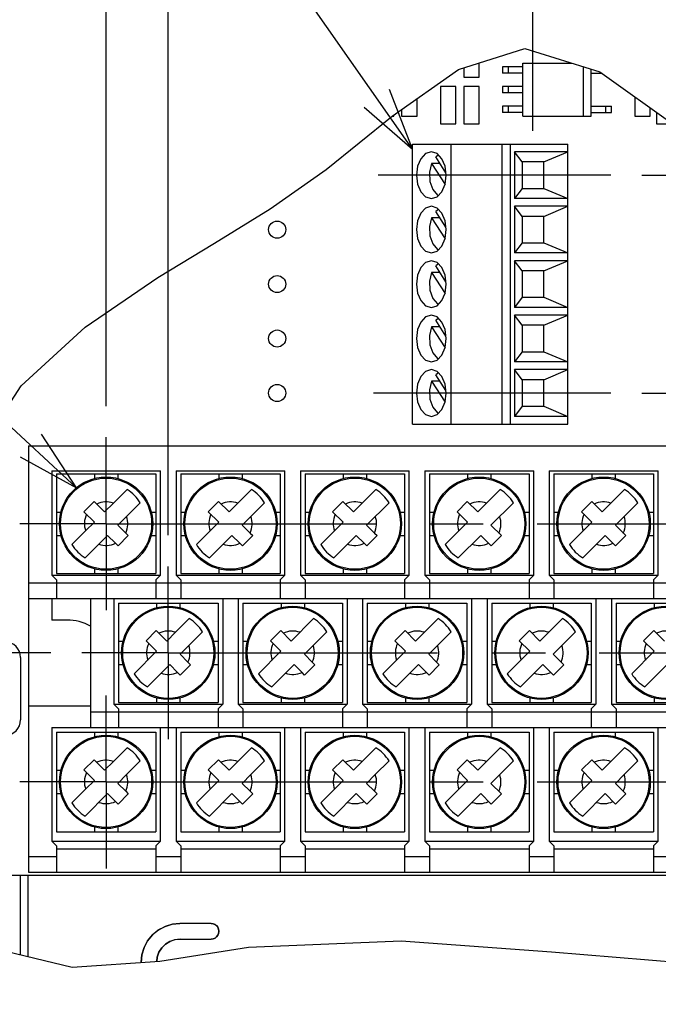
# Model space of a CAD drawing. Extents: x 29 to 422, y -226 to 287.
# Tile 26 of 63: x 107 to 128, y -58 to -26. Entities that reach past the tile are written whole.
import ezdxf

# ---------------------------------------------------------------- set-up
doc = ezdxf.new("R2010")
doc.units = 0
doc.header["$LTSCALE"] = 23.1
doc.linetypes.add('CENTER', pattern=[0.6, 0.375, -0.075, 0.075, -0.075])
doc.layers.get('0').update_dxf_attribs({"linetype": 'CONTINUOUS'})
for name, color, linetype in [('ALL_AXIS', 7, 'CONTINUOUS'), ('ALL_DIM', 7, 'CONTINUOUS'), ('ALL_NOTE', 7, 'CONTINUOUS')]:
    doc.layers.add(name, color=color, linetype=linetype)
doc.dimstyles.get("Standard").update_dxf_attribs({"dimtxt": 2.5, "dimasz": 2.5, "dimexe": 1.25, "dimexo": 0.625, "dimtad": 1, "dimcen": 2.5, "dimazin": 3, "dimtfac": 1, "dimtmove": 0, "dimatfit": 3})

# ---------------------------------------------------------------- blocks, each defined once
blk = doc.blocks.new('_DOT')
at = {"color": 0, "linetype": 'BYBLOCK'}
blk.add_line((-0.25, 0), (-1, 0), dxfattribs=at)
at = {"color": 0, "linetype": 'BYBLOCK', "const_width": 0.25}
blk.add_lwpolyline([(-0.125, 0, 1), (0.125, 0, 1)], format="xyb", close=True, dxfattribs=at)
blk = doc.blocks.new('_OPEN')
at = {"color": 0, "linetype": 'BYBLOCK'}
for p, q in [((0, 0), (-1, 0.25)), ((-1, -0.25), (0, 0)), ((-1, 0), (0, 0))]:
    blk.add_line(p, q, dxfattribs=at)
blk = doc.blocks.new('*D38')
at = {"layer": 'ALL_DIM', "color": 2, "linetype": 'CONTINUOUS'}
for p, q in [((95.357, -42.638), (95.357, -30.882)), ((95.357, -30.882), (95.357, -44.713)), ((106.111, -42.638), (94.357, -42.638)), ((95.357, -47.038), (95.357, -44.713)), ((108.111, -46.788), (94.357, -46.788)), ((95.357, -46.788), (95.357, -47.038))]:
    blk.add_line(p, q, dxfattribs=at)
at = {"layer": 'ALL_DIM', "color": 2, "linetype": 'CONTINUOUS', "xscale": 2, "yscale": 2, "zscale": 2}
for name, p, rotation in [('_OPEN', (95.357, -42.638), 270), ('_DOT', (95.357, -46.788), 90)]:
    blk.add_blockref(name, p, dxfattribs=dict(at, rotation=rotation))
blk = doc.blocks.new('*D39')
at = {"layer": 'ALL_DIM', "color": 2, "linetype": 'CONTINUOUS'}
for p, q in [((108.111, -46.788), (94.357, -46.788)), ((95.357, -46.788), (95.357, -46.538)), ((95.357, -46.538), (95.357, -48.863)), ((95.357, -63.598), (95.357, -48.863)), ((106.111, -50.938), (94.357, -50.938)), ((95.357, -50.938), (95.357, -63.598))]:
    blk.add_line(p, q, dxfattribs=at)
at = {"layer": 'ALL_DIM', "color": 2, "linetype": 'CONTINUOUS', "xscale": 2, "yscale": 2, "zscale": 2}
for name, p, rotation in [('_DOT', (95.357, -46.788), 270), ('_OPEN', (95.357, -50.938), 90)]:
    blk.add_blockref(name, p, dxfattribs=dict(at, rotation=rotation))
blk = doc.blocks.new('*D42')
at = {"layer": 'ALL_DIM', "color": 2, "linetype": 'CONTINUOUS'}
for p, q in [((109.888, -38.861), (109.888, -4.067)), ((137.888, -38.861), (137.888, -4.067)), ((109.888, -5.067), (123.888, -5.067)), ((137.888, -5.067), (123.888, -5.067))]:
    blk.add_line(p, q, dxfattribs=at)
at = {"layer": 'ALL_DIM', "color": 2, "linetype": 'CONTINUOUS', "xscale": 2, "yscale": 2, "zscale": 2, "rotation": 180}
blk.add_blockref('_OPEN', (109.888, -5.067), dxfattribs=at)
at = {"layer": 'ALL_DIM', "color": 2, "linetype": 'CONTINUOUS', "xscale": 2, "yscale": 2, "zscale": 2}
blk.add_blockref('_OPEN', (137.888, -5.067), dxfattribs=at)
blk = doc.blocks.new('*D43')
at = {"layer": 'ALL_DIM', "color": 2, "linetype": 'CONTINUOUS'}
for p, q in [((111.888, -43.011), (111.888, -12.674)), ((135.888, -43.011), (135.888, -12.674)), ((111.888, -13.674), (123.888, -13.674)), ((135.888, -13.674), (123.888, -13.674))]:
    blk.add_line(p, q, dxfattribs=at)
at = {"layer": 'ALL_DIM', "color": 2, "linetype": 'CONTINUOUS', "xscale": 2, "yscale": 2, "zscale": 2, "rotation": 180}
blk.add_blockref('_OPEN', (111.888, -13.674), dxfattribs=at)
at = {"layer": 'ALL_DIM', "color": 2, "linetype": 'CONTINUOUS', "xscale": 2, "yscale": 2, "zscale": 2}
blk.add_blockref('_OPEN', (135.888, -13.674), dxfattribs=at)
blk = doc.blocks.new('*D44')
at = {"layer": 'ALL_DIM', "color": 2, "linetype": 'CONTINUOUS'}
for p, q in [((109.888, -38.861), (109.888, 4.934)), ((146.388, -42.211), (146.388, 4.934)), ((109.888, 3.934), (128.138, 3.934)), ((146.388, 3.934), (128.138, 3.934))]:
    blk.add_line(p, q, dxfattribs=at)
at = {"layer": 'ALL_DIM', "color": 2, "linetype": 'CONTINUOUS', "xscale": 2, "yscale": 2, "zscale": 2, "rotation": 180}
blk.add_blockref('_OPEN', (109.888, 3.934), dxfattribs=at)
at = {"layer": 'ALL_DIM', "color": 2, "linetype": 'CONTINUOUS', "xscale": 2, "yscale": 2, "zscale": 2}
blk.add_blockref('_OPEN', (146.388, 3.934), dxfattribs=at)
blk = doc.blocks.new('*D46')
at = {"layer": 'ALL_DIM', "color": 2, "linetype": 'CONTINUOUS'}
for p, q in [((127.116, -38.438), (165.145, -38.438)), ((171.922, -38.438), (183.456, -38.438)), ((182.456, -38.438), (182.456, -44.688)), ((182.456, -50.938), (182.456, -44.688)), ((142.076, -50.938), (183.456, -50.938))]:
    blk.add_line(p, q, dxfattribs=at)
at = {"layer": 'ALL_DIM', "color": 2, "linetype": 'CONTINUOUS', "xscale": 2, "yscale": 2, "zscale": 2}
for p, rotation in [((182.456, -38.438), 90), ((182.456, -50.938), 270)]:
    blk.add_blockref('_OPEN', p, dxfattribs=dict(at, rotation=rotation))
blk = doc.blocks.new('*D47')
at = {"layer": 'ALL_DIM', "color": 2, "linetype": 'CONTINUOUS'}
for p, q in [((182.456, -31.438), (182.456, -3.254)), ((182.456, -3.254), (182.456, -34.938)), ((127.116, -31.438), (183.456, -31.438)), ((182.456, -43.438), (182.456, -34.938)), ((175.744, -38.438), (183.456, -38.438)), ((182.456, -38.438), (182.456, -43.438))]:
    blk.add_line(p, q, dxfattribs=at)
at = {"layer": 'ALL_DIM', "color": 2, "linetype": 'CONTINUOUS', "xscale": 2, "yscale": 2, "zscale": 2}
for p, rotation in [((182.456, -31.438), 270), ((182.456, -38.438), 90)]:
    blk.add_blockref('_OPEN', p, dxfattribs=dict(at, rotation=rotation))
blk = doc.blocks.new('*D48')
at = {"layer": 'ALL_DIM', "color": 2, "linetype": 'CONTINUOUS'}
for p, q in [((109.888, -38.861), (109.888, -12.674)), ((111.888, -43.011), (111.888, -12.674)), ((109.888, -13.674), (103.636, -13.674)), ((103.636, -13.674), (110.888, -13.674)), ((116.888, -13.674), (110.888, -13.674)), ((111.888, -13.674), (116.888, -13.674))]:
    blk.add_line(p, q, dxfattribs=at)
at = {"layer": 'ALL_DIM', "color": 2, "linetype": 'CONTINUOUS', "xscale": 2, "yscale": 2, "zscale": 2}
blk.add_blockref('_OPEN', (109.888, -13.674), dxfattribs=at)
at = {"layer": 'ALL_DIM', "color": 2, "linetype": 'CONTINUOUS', "xscale": 2, "yscale": 2, "zscale": 2, "rotation": 180}
blk.add_blockref('_OPEN', (111.888, -13.674), dxfattribs=at)
blk = doc.blocks.new('*D49')
at = {"layer": 'ALL_DIM', "color": 2, "linetype": 'CONTINUOUS'}
for p, q in [((109.888, -38.861), (109.888, -19.852)), ((123.612, -30.013), (123.612, -19.852)), ((116.75, -20.852), (95.701, -20.852)), ((109.888, -20.852), (116.75, -20.852)), ((123.612, -20.852), (116.75, -20.852))]:
    blk.add_line(p, q, dxfattribs=at)
at = {"layer": 'ALL_DIM', "color": 2, "linetype": 'CONTINUOUS', "xscale": 2, "yscale": 2, "zscale": 2, "rotation": 180}
blk.add_blockref('_OPEN', (109.888, -20.852), dxfattribs=at)
at = {"layer": 'ALL_DIM', "color": 2, "linetype": 'CONTINUOUS', "xscale": 2, "yscale": 2, "zscale": 2}
blk.add_blockref('_OPEN', (123.612, -20.852), dxfattribs=at)
blk = doc.blocks.new('DOUBLE_OPEN')
at = {"color": 0, "linetype": 'BYBLOCK'}
for p, q in [((-1, 0), (-2, 0.25)), ((0, 0), (-1, 0.25)), ((-2, -0.25), (-1, 0)), ((-2, 0), (-1, 0)), ((-1, -0.25), (0, 0)), ((-1, 0), (0, 0))]:
    blk.add_line(p, q, dxfattribs=at)
blk = doc.blocks.new('*D51')
at = {"layer": 'ALL_DIM', "color": 2, "linetype": 'CONTINUOUS'}
for p, q in [((109.888, -38.861), (109.888, 4.934)), ((82.985, 3.934), (96.437, 3.934)), ((109.888, 3.934), (96.437, 3.934))]:
    blk.add_line(p, q, dxfattribs=at)
at = {"layer": 'ALL_DIM', "color": 2, "linetype": 'CONTINUOUS', "xscale": 2, "yscale": 2, "zscale": 2, "rotation": 180}
blk.add_blockref('DOUBLE_OPEN', (82.985, 3.934), dxfattribs=at)
at = {"layer": 'ALL_DIM', "color": 2, "linetype": 'CONTINUOUS', "xscale": 2, "yscale": 2, "zscale": 2}
blk.add_blockref('_OPEN', (109.888, 3.934), dxfattribs=at)

msp = doc.modelspace()

# ---------------------------------------------------------------- linework, layer by layer
at = {"color": 7, "linetype": 'CONTINUOUS'}
for p, q in [((121.221, -28.037), (123.354, -27.367)), ((123.354, -27.367), (125.766, -28.114)), ((121.888, -28.288), (121.888, -27.827)), ((123.288, -29.538), (123.288, -27.838)), ((123.288, -27.838), (124.875, -27.838)), ((119.084, -29.541), (121.221, -28.037)), ((121.388, -27.984), (121.388, -28.288)), ((122.638, -27.953), (122.638, -28.153)), ((123.288, -27.953), (122.638, -27.953)), ((123.288, -28.153), (122.638, -28.153)), ((122.813, -27.953), (122.813, -28.153)), ((125.238, -29.538), (125.238, -27.951)), ((125.488, -29.538), (125.488, -28.028)), ((125.488, -28.153), (125.821, -28.153)), ((125.766, -28.114), (128.201, -29.852)), ((121.388, -28.288), (121.888, -28.288)), ((120.638, -28.588), (120.638, -29.788)), ((121.138, -28.588), (120.638, -28.588)), ((121.138, -29.788), (121.138, -28.588)), ((121.388, -28.588), (121.388, -29.788)), ((121.888, -28.588), (121.388, -28.588)), ((121.888, -29.788), (121.888, -28.588)), ((122.638, -28.588), (122.638, -28.788)), ((123.288, -28.588), (122.638, -28.588)), ((123.288, -28.788), (122.638, -28.788)), ((122.813, -28.588), (122.813, -28.788)), ((119.888, -29.538), (119.888, -28.975)), ((126.888, -28.915), (126.888, -29.538)), ((119.388, -29.327), (119.388, -29.538)), ((122.638, -29.223), (122.638, -29.423)), ((123.288, -29.223), (122.638, -29.223)), ((123.288, -29.423), (122.638, -29.423)), ((122.813, -29.223), (122.813, -29.423)), ((125.488, -29.223), (126.138, -29.223)), ((125.488, -29.423), (126.138, -29.423)), ((125.963, -29.423), (125.963, -29.223)), ((126.138, -29.423), (126.138, -29.223)), ((127.388, -29.538), (127.388, -29.272)), ((127.588, -29.415), (127.588, -29.788)), ((116.964, -31.257), (119.084, -29.541)), ((119.088, -29.538), (119.138, -29.538)), ((119.138, -29.538), (119.138, -29.503)), ((119.388, -29.538), (119.888, -29.538)), ((123.288, -29.538), (125.488, -29.538)), ((126.888, -29.538), (127.388, -29.538)), ((120.638, -29.788), (121.138, -29.788)), ((121.388, -29.788), (121.888, -29.788)), ((127.588, -29.788), (128.088, -29.788)), ((119.738, -39.438), (119.738, -30.438)), ((119.738, -30.438), (124.738, -30.438)), ((120.532, -30.745), (120.348, -30.688)), ((120.988, -39.438), (120.988, -30.438)), ((122.63, -39.438), (122.63, -30.438)), ((122.888, -39.438), (122.888, -30.438)), ((123.018, -30.688), (123.018, -32.188)), ((123.263, -31.013), (123.018, -30.688)), ((124.738, -30.688), (123.018, -30.688)), ((123.96, -31.013), (124.738, -30.688)), ((124.738, -39.438), (124.738, -30.438)), ((120.574, -30.789), (120.49, -30.849)), ((120.818, -31.361), (120.49, -30.849)), ((123.263, -31.013), (123.263, -31.863)), ((123.96, -31.013), (123.263, -31.013)), ((123.96, -31.863), (123.96, -31.013)), ((115.167, -32.517), (116.964, -31.257)), ((120.355, -31.061), (120.787, -31.736)), ((120.626, -31.061), (120.355, -31.061)), ((123.263, -31.863), (123.018, -32.188)), ((123.263, -31.863), (123.96, -31.863)), ((123.96, -31.863), (124.738, -32.188)), ((124.738, -32.188), (123.018, -32.188)), ((113.371, -33.623), (115.167, -32.517)), ((120.532, -32.495), (120.348, -32.438)), ((120.574, -32.539), (120.49, -32.599)), ((123.018, -32.438), (123.018, -33.938)), ((123.263, -32.763), (123.018, -32.438)), ((124.738, -32.438), (123.018, -32.438)), ((123.96, -32.763), (124.738, -32.438)), ((120.355, -32.811), (120.787, -33.486)), ((120.626, -32.811), (120.355, -32.811)), ((120.818, -33.111), (120.49, -32.599)), ((123.263, -32.763), (123.263, -33.613)), ((123.96, -32.763), (123.263, -32.763)), ((123.96, -33.613), (123.96, -32.763)), ((111.547, -34.73), (113.371, -33.623)), ((123.263, -33.613), (123.018, -33.938)), ((123.263, -33.613), (123.96, -33.613)), ((123.96, -33.613), (124.738, -33.938)), ((124.738, -33.938), (123.018, -33.938)), ((120.532, -34.245), (120.348, -34.188)), ((120.574, -34.289), (120.49, -34.349)), ((120.818, -34.861), (120.49, -34.349)), ((123.018, -34.188), (123.018, -35.688)), ((123.263, -34.513), (123.018, -34.188)), ((124.738, -34.188), (123.018, -34.188)), ((123.96, -34.513), (124.738, -34.188)), ((109.218, -36.325), (111.547, -34.73)), ((120.355, -34.561), (120.787, -35.236)), ((120.626, -34.561), (120.355, -34.561)), ((123.263, -34.513), (123.263, -35.363)), ((123.96, -34.513), (123.263, -34.513)), ((123.96, -35.363), (123.96, -34.513)), ((123.263, -35.363), (123.018, -35.688)), ((123.263, -35.363), (123.96, -35.363)), ((123.96, -35.363), (124.738, -35.688)), ((124.738, -35.688), (123.018, -35.688)), ((120.532, -35.995), (120.348, -35.938)), ((120.574, -36.039), (120.49, -36.099)), ((123.018, -35.938), (123.018, -37.438)), ((123.263, -36.263), (123.018, -35.938)), ((124.738, -35.938), (123.018, -35.938)), ((123.96, -36.263), (124.738, -35.938)), ((107.154, -38.209), (109.218, -36.325)), ((120.355, -36.311), (120.787, -36.986)), ((120.626, -36.311), (120.355, -36.311)), ((120.818, -36.611), (120.49, -36.099)), ((123.263, -36.263), (123.263, -37.113)), ((123.96, -36.263), (123.263, -36.263)), ((123.96, -37.113), (123.96, -36.263)), ((123.263, -37.113), (123.018, -37.438)), ((123.263, -37.113), (123.96, -37.113)), ((123.96, -37.113), (124.738, -37.438)), ((124.738, -37.438), (123.018, -37.438)), ((120.532, -37.745), (120.348, -37.688)), ((120.574, -37.789), (120.49, -37.849)), ((120.818, -38.361), (120.49, -37.849)), ((123.018, -37.688), (123.018, -39.188)), ((123.263, -38.013), (123.018, -37.688)), ((124.738, -37.688), (123.018, -37.688)), ((123.96, -38.013), (124.738, -37.688)), ((105.713, -40.425), (107.154, -38.209)), ((120.355, -38.061), (120.787, -38.736)), ((120.626, -38.061), (120.355, -38.061)), ((123.263, -38.013), (123.263, -38.863)), ((123.96, -38.013), (123.263, -38.013)), ((123.96, -38.863), (123.96, -38.013)), ((123.263, -38.863), (123.018, -39.188)), ((123.263, -38.863), (123.96, -38.863)), ((123.96, -38.863), (124.738, -39.188)), ((124.738, -39.188), (123.018, -39.188)), ((119.738, -39.438), (124.738, -39.438)), ((107.388, -40.138), (107.388, -53.838)), ((107.388, -40.138), (140.388, -40.138)), ((108.138, -40.938), (108.138, -44.288)), ((108.138, -40.938), (111.638, -40.938)), ((108.288, -41.038), (108.288, -44.238)), ((108.288, -41.038), (111.488, -41.038)), ((109.513, -41.038), (109.513, -41.186)), ((110.263, -41.038), (110.263, -41.186)), ((111.488, -41.038), (111.488, -44.238)), ((111.638, -44.288), (111.638, -40.938)), ((112.138, -40.938), (112.138, -44.288)), ((112.138, -40.938), (115.638, -40.938)), ((112.288, -41.038), (112.288, -44.238)), ((112.288, -41.038), (115.488, -41.038)), ((113.513, -41.038), (113.513, -41.186)), ((114.263, -41.038), (114.263, -41.186)), ((115.488, -41.038), (115.488, -44.238)), ((115.638, -44.288), (115.638, -40.938)), ((116.138, -40.938), (116.138, -44.288)), ((116.138, -40.938), (119.638, -40.938)), ((116.288, -41.038), (116.288, -44.238)), ((116.288, -41.038), (119.488, -41.038)), ((117.513, -41.038), (117.513, -41.186)), ((118.263, -41.038), (118.263, -41.186)), ((119.488, -41.038), (119.488, -44.238)), ((119.638, -44.288), (119.638, -40.938)), ((120.138, -40.938), (120.138, -44.288)), ((120.138, -40.938), (123.638, -40.938)), ((120.288, -41.038), (120.288, -44.238)), ((120.288, -41.038), (123.488, -41.038)), ((121.513, -41.038), (121.513, -41.186)), ((122.263, -41.038), (122.263, -41.186)), ((123.488, -41.038), (123.488, -44.238)), ((123.638, -44.288), (123.638, -40.938)), ((124.138, -40.938), (124.138, -44.288)), ((124.138, -40.938), (127.638, -40.938)), ((124.288, -41.038), (124.288, -44.238)), ((124.288, -41.038), (127.488, -41.038)), ((125.513, -41.038), (125.513, -41.186)), ((126.263, -41.038), (126.263, -41.186)), ((127.488, -41.038), (127.488, -44.238)), ((127.638, -44.288), (127.638, -40.938)), ((110.122, -41.98), (110.562, -41.541)), ((114.122, -41.98), (114.562, -41.541)), ((118.122, -41.98), (118.562, -41.541)), ((122.122, -41.98), (122.562, -41.541)), ((125.841, -42.261), (126.562, -41.541)), ((109.173, -42.254), (109.503, -41.924)), ((109.503, -41.924), (109.841, -42.261)), ((110.122, -41.98), (109.841, -42.261)), ((110.986, -41.965), (110.265, -42.686)), ((113.173, -42.254), (113.503, -41.924)), ((113.503, -41.924), (113.841, -42.261)), ((114.122, -41.98), (113.841, -42.261)), ((114.986, -41.965), (114.265, -42.686)), ((117.173, -42.254), (117.503, -41.924)), ((117.503, -41.924), (117.841, -42.261)), ((118.122, -41.98), (117.841, -42.261)), ((118.986, -41.965), (118.265, -42.686)), ((121.173, -42.254), (121.503, -41.924)), ((121.503, -41.924), (121.841, -42.261)), ((122.122, -41.98), (121.841, -42.261)), ((122.986, -41.965), (122.265, -42.686)), ((125.173, -42.254), (125.503, -41.924)), ((125.503, -41.924), (125.841, -42.261)), ((126.986, -41.965), (126.265, -42.686)), ((108.288, -42.263), (108.436, -42.263)), ((109.511, -42.591), (109.173, -42.254)), ((111.341, -42.263), (111.488, -42.263)), ((112.288, -42.263), (112.436, -42.263)), ((113.511, -42.591), (113.173, -42.254)), ((115.341, -42.263), (115.488, -42.263)), ((116.288, -42.263), (116.436, -42.263)), ((117.511, -42.591), (117.173, -42.254)), ((119.341, -42.263), (119.488, -42.263)), ((120.288, -42.263), (120.436, -42.263)), ((121.511, -42.591), (121.173, -42.254)), ((123.341, -42.263), (123.488, -42.263)), ((124.288, -42.263), (124.436, -42.263)), ((125.511, -42.591), (125.173, -42.254)), ((127.341, -42.263), (127.488, -42.263)), ((109.23, -42.872), (109.511, -42.591)), ((110.518, -42.939), (110.265, -42.686)), ((113.23, -42.872), (113.511, -42.591)), ((114.518, -42.939), (114.265, -42.686)), ((117.23, -42.872), (117.511, -42.591)), ((118.518, -42.939), (118.265, -42.686)), ((120.79, -43.312), (121.511, -42.591)), ((122.265, -42.686), (122.603, -43.023)), ((124.79, -43.312), (125.511, -42.591)), ((126.265, -42.686), (126.603, -43.023)), ((108.288, -43.013), (108.436, -43.013)), ((108.79, -43.312), (109.23, -42.872)), ((109.654, -43.296), (109.935, -43.015)), ((110.189, -43.269), (109.935, -43.015)), ((110.603, -43.023), (110.273, -43.353)), ((110.518, -42.939), (110.603, -43.023)), ((111.341, -43.013), (111.488, -43.013)), ((112.288, -43.013), (112.436, -43.013)), ((112.79, -43.312), (113.23, -42.872)), ((113.654, -43.296), (113.935, -43.015)), ((114.189, -43.269), (113.935, -43.015)), ((114.603, -43.023), (114.273, -43.353)), ((114.518, -42.939), (114.603, -43.023)), ((115.341, -43.013), (115.488, -43.013)), ((116.288, -43.013), (116.436, -43.013)), ((116.79, -43.312), (117.23, -42.872)), ((117.654, -43.296), (117.935, -43.015)), ((118.189, -43.269), (117.935, -43.015)), ((118.603, -43.023), (118.273, -43.353)), ((118.518, -42.939), (118.603, -43.023)), ((119.341, -43.013), (119.488, -43.013)), ((120.288, -43.013), (120.436, -43.013)), ((121.215, -43.736), (121.935, -43.015)), ((122.273, -43.353), (121.935, -43.015)), ((122.603, -43.023), (122.273, -43.353)), ((123.341, -43.013), (123.488, -43.013)), ((124.288, -43.013), (124.436, -43.013)), ((125.215, -43.736), (125.935, -43.015)), ((126.273, -43.353), (125.935, -43.015)), ((126.603, -43.023), (126.273, -43.353)), ((127.341, -43.013), (127.488, -43.013)), ((109.654, -43.296), (109.215, -43.736)), ((110.273, -43.353), (110.189, -43.269)), ((113.654, -43.296), (113.215, -43.736)), ((114.273, -43.353), (114.189, -43.269)), ((117.654, -43.296), (117.215, -43.736)), ((118.273, -43.353), (118.189, -43.269)), ((108.288, -44.438), (108.138, -44.288)), ((108.138, -44.288), (111.638, -44.288)), ((108.288, -44.238), (111.488, -44.238)), ((109.513, -44.091), (109.513, -44.238)), ((110.263, -44.091), (110.263, -44.238)), ((111.638, -44.288), (111.488, -44.438)), ((112.288, -44.438), (112.138, -44.288)), ((112.138, -44.288), (115.638, -44.288)), ((112.288, -44.238), (115.488, -44.238)), ((113.513, -44.091), (113.513, -44.238)), ((114.263, -44.091), (114.263, -44.238)), ((115.638, -44.288), (115.488, -44.438)), ((116.288, -44.438), (116.138, -44.288)), ((116.138, -44.288), (119.638, -44.288)), ((116.288, -44.238), (119.488, -44.238)), ((117.513, -44.091), (117.513, -44.238)), ((118.263, -44.091), (118.263, -44.238)), ((119.638, -44.288), (119.488, -44.438)), ((120.288, -44.438), (120.138, -44.288)), ((120.138, -44.288), (123.638, -44.288)), ((120.288, -44.238), (123.488, -44.238)), ((121.513, -44.091), (121.513, -44.238)), ((122.263, -44.091), (122.263, -44.238)), ((123.638, -44.288), (123.488, -44.438)), ((124.288, -44.438), (124.138, -44.288)), ((124.138, -44.288), (127.638, -44.288)), ((124.288, -44.238), (127.488, -44.238)), ((125.513, -44.091), (125.513, -44.238)), ((126.263, -44.091), (126.263, -44.238)), ((127.638, -44.288), (127.488, -44.438)), ((108.288, -44.438), (108.288, -45.038)), ((108.288, -44.538), (111.488, -44.538)), ((111.488, -44.438), (111.488, -45.038)), ((112.288, -44.438), (112.288, -45.038)), ((112.288, -44.538), (115.488, -44.538)), ((115.488, -44.438), (115.488, -45.038)), ((116.288, -44.438), (116.288, -45.038)), ((116.288, -44.538), (119.488, -44.538)), ((119.488, -44.438), (119.488, -45.038)), ((120.288, -44.438), (120.288, -45.038)), ((120.288, -44.538), (123.488, -44.538)), ((123.488, -44.438), (123.488, -45.038)), ((124.288, -44.438), (124.288, -45.038)), ((124.288, -44.538), (127.488, -44.538)), ((127.488, -44.438), (127.488, -45.038)), ((107.388, -45.038), (140.388, -45.038)), ((108.138, -45.038), (108.138, -45.738)), ((109.388, -45.038), (109.388, -49.188)), ((110.138, -45.038), (110.138, -48.438)), ((110.288, -45.188), (110.288, -48.388)), ((110.288, -45.188), (113.488, -45.188)), ((111.513, -45.188), (111.513, -45.336)), ((112.263, -45.188), (112.263, -45.336)), ((113.488, -45.188), (113.488, -48.388)), ((113.638, -45.038), (113.638, -48.438)), ((114.138, -45.038), (114.138, -48.438)), ((114.288, -45.188), (114.288, -48.388)), ((114.288, -45.188), (117.488, -45.188)), ((115.513, -45.188), (115.513, -45.336)), ((116.263, -45.188), (116.263, -45.336)), ((117.488, -45.188), (117.488, -48.388)), ((117.638, -45.038), (117.638, -48.438)), ((118.138, -45.038), (118.138, -48.438)), ((118.288, -45.188), (118.288, -48.388)), ((118.288, -45.188), (121.488, -45.188)), ((119.513, -45.188), (119.513, -45.336)), ((120.263, -45.188), (120.263, -45.336)), ((121.488, -45.188), (121.488, -48.388)), ((121.638, -45.038), (121.638, -48.438)), ((122.138, -45.038), (122.138, -48.438)), ((122.288, -45.188), (122.288, -48.388)), ((122.288, -45.188), (125.488, -45.188)), ((123.513, -45.188), (123.513, -45.336)), ((124.263, -45.188), (124.263, -45.336)), ((125.488, -45.188), (125.488, -48.388)), ((125.638, -45.038), (125.638, -48.438)), ((126.138, -45.038), (126.138, -48.438)), ((126.288, -45.188), (126.288, -48.388)), ((126.288, -45.188), (129.488, -45.188)), ((127.513, -45.188), (127.513, -45.336)), ((108.638, -45.738), (108.138, -45.738)), ((112.122, -46.13), (112.562, -45.691)), ((116.562, -45.691), (115.841, -46.411)), ((120.562, -45.691), (119.841, -46.411)), ((124.562, -45.691), (123.841, -46.411)), ((111.173, -46.404), (111.503, -46.074)), ((111.503, -46.074), (111.841, -46.411)), ((112.122, -46.13), (111.841, -46.411)), ((112.986, -46.115), (112.265, -46.836)), ((115.173, -46.404), (115.503, -46.074)), ((115.503, -46.074), (115.841, -46.411)), ((116.986, -46.115), (116.265, -46.836)), ((119.173, -46.404), (119.503, -46.074)), ((119.503, -46.074), (119.841, -46.411)), ((120.986, -46.115), (120.265, -46.836)), ((123.173, -46.404), (123.503, -46.074)), ((123.503, -46.074), (123.841, -46.411)), ((124.986, -46.115), (124.265, -46.836)), ((127.173, -46.404), (127.503, -46.074)), ((127.503, -46.074), (127.841, -46.411)), ((110.288, -46.413), (110.436, -46.413)), ((111.173, -46.404), (111.511, -46.741)), ((113.341, -46.413), (113.488, -46.413)), ((114.288, -46.413), (114.436, -46.413)), ((115.173, -46.404), (115.511, -46.741)), ((117.341, -46.413), (117.488, -46.413)), ((118.288, -46.413), (118.436, -46.413)), ((119.173, -46.404), (119.511, -46.741)), ((121.341, -46.413), (121.488, -46.413)), ((122.288, -46.413), (122.436, -46.413)), ((123.173, -46.404), (123.511, -46.741)), ((125.341, -46.413), (125.488, -46.413)), ((126.288, -46.413), (126.436, -46.413)), ((127.173, -46.404), (127.511, -46.741)), ((110.79, -47.462), (111.511, -46.741)), ((112.518, -47.089), (112.265, -46.836)), ((114.79, -47.462), (115.511, -46.741)), ((116.518, -47.089), (116.265, -46.836)), ((118.79, -47.462), (119.511, -46.741)), ((120.518, -47.089), (120.265, -46.836)), ((122.79, -47.462), (123.511, -46.741)), ((124.603, -47.173), (124.265, -46.836)), ((126.79, -47.462), (127.511, -46.741)), ((107.138, -46.938), (107.138, -48.938)), ((112.518, -47.089), (112.603, -47.173)), ((116.518, -47.089), (116.603, -47.173)), ((120.518, -47.089), (120.603, -47.173)), ((110.288, -47.163), (110.436, -47.163)), ((111.654, -47.446), (111.215, -47.886)), ((111.654, -47.446), (111.935, -47.165)), ((112.189, -47.419), (111.935, -47.165)), ((112.273, -47.503), (112.189, -47.419)), ((112.603, -47.173), (112.273, -47.503)), ((113.341, -47.163), (113.488, -47.163)), ((114.288, -47.163), (114.436, -47.163)), ((115.654, -47.446), (115.215, -47.886)), ((115.654, -47.446), (115.935, -47.165)), ((116.189, -47.419), (115.935, -47.165)), ((116.273, -47.503), (116.189, -47.419)), ((116.603, -47.173), (116.273, -47.503)), ((117.341, -47.163), (117.488, -47.163)), ((118.288, -47.163), (118.436, -47.163)), ((119.654, -47.446), (119.215, -47.886)), ((119.654, -47.446), (119.935, -47.165)), ((120.189, -47.419), (119.935, -47.165)), ((120.273, -47.503), (120.189, -47.419)), ((120.603, -47.173), (120.273, -47.503)), ((121.341, -47.163), (121.488, -47.163)), ((122.288, -47.163), (122.436, -47.163)), ((123.654, -47.446), (123.215, -47.886)), ((123.654, -47.446), (123.935, -47.165)), ((124.273, -47.503), (123.935, -47.165)), ((124.603, -47.173), (124.273, -47.503)), ((125.341, -47.163), (125.488, -47.163)), ((126.288, -47.163), (126.436, -47.163)), ((127.935, -47.165), (127.215, -47.886)), ((110.288, -48.388), (113.488, -48.388)), ((111.513, -48.241), (111.513, -48.388)), ((112.263, -48.241), (112.263, -48.388)), ((114.288, -48.388), (117.488, -48.388)), ((115.513, -48.241), (115.513, -48.388)), ((116.263, -48.241), (116.263, -48.388)), ((118.288, -48.388), (121.488, -48.388)), ((119.513, -48.241), (119.513, -48.388)), ((120.263, -48.241), (120.263, -48.388)), ((122.288, -48.388), (125.488, -48.388)), ((123.513, -48.241), (123.513, -48.388)), ((124.263, -48.241), (124.263, -48.388)), ((126.288, -48.388), (129.488, -48.388)), ((127.513, -48.241), (127.513, -48.388)), ((107.388, -48.488), (109.388, -48.488)), ((110.288, -48.588), (110.138, -48.438)), ((110.138, -48.438), (113.638, -48.438)), ((110.288, -48.588), (110.288, -49.188)), ((110.288, -48.688), (113.488, -48.688)), ((113.638, -48.438), (113.488, -48.588)), ((113.488, -48.588), (113.488, -49.188)), ((114.288, -48.588), (114.138, -48.438)), ((114.138, -48.438), (117.638, -48.438)), ((114.288, -48.588), (114.288, -49.188)), ((114.288, -48.688), (117.488, -48.688)), ((117.638, -48.438), (117.488, -48.588)), ((117.488, -48.588), (117.488, -49.188)), ((118.288, -48.588), (118.138, -48.438)), ((118.138, -48.438), (121.638, -48.438)), ((118.288, -48.588), (118.288, -49.188)), ((118.288, -48.688), (121.488, -48.688)), ((121.638, -48.438), (121.488, -48.588)), ((121.488, -48.588), (121.488, -49.188)), ((122.288, -48.588), (122.138, -48.438)), ((122.138, -48.438), (125.638, -48.438)), ((122.288, -48.588), (122.288, -49.188)), ((122.288, -48.688), (125.488, -48.688)), ((125.638, -48.438), (125.488, -48.588)), ((125.488, -48.588), (125.488, -49.188)), ((126.288, -48.588), (126.138, -48.438)), ((126.138, -48.438), (129.638, -48.438)), ((126.288, -48.588), (126.288, -49.188)), ((126.288, -48.688), (129.488, -48.688)), ((108.138, -49.188), (108.138, -52.838)), ((108.138, -49.188), (139.638, -49.188)), ((108.288, -49.338), (108.288, -52.538)), ((108.288, -49.338), (111.488, -49.338)), ((109.513, -49.338), (109.513, -49.486)), ((110.263, -49.338), (110.263, -49.486)), ((111.488, -49.338), (111.488, -52.538)), ((111.638, -52.838), (111.638, -49.188)), ((112.138, -49.188), (112.138, -52.838)), ((112.288, -49.338), (112.288, -52.538)), ((112.288, -49.338), (115.488, -49.338)), ((113.513, -49.338), (113.513, -49.486)), ((114.263, -49.338), (114.263, -49.486)), ((115.488, -49.338), (115.488, -52.538)), ((115.638, -52.838), (115.638, -49.188)), ((116.138, -49.188), (116.138, -52.838)), ((116.288, -49.338), (116.288, -52.538)), ((116.288, -49.338), (119.488, -49.338)), ((117.513, -49.338), (117.513, -49.486)), ((118.263, -49.338), (118.263, -49.486)), ((119.488, -49.338), (119.488, -52.538)), ((119.638, -52.838), (119.638, -49.188)), ((120.138, -49.188), (120.138, -52.838)), ((120.288, -49.338), (120.288, -52.538)), ((120.288, -49.338), (123.488, -49.338)), ((121.513, -49.338), (121.513, -49.486)), ((122.263, -49.338), (122.263, -49.486)), ((123.488, -49.338), (123.488, -52.538)), ((123.638, -52.838), (123.638, -49.188)), ((124.138, -49.188), (124.138, -52.838)), ((124.288, -49.338), (124.288, -52.538)), ((124.288, -49.338), (127.488, -49.338)), ((125.513, -49.338), (125.513, -49.486)), ((126.263, -49.338), (126.263, -49.486)), ((127.488, -49.338), (127.488, -52.538)), ((127.638, -52.838), (127.638, -49.188)), ((110.122, -50.28), (110.562, -49.841)), ((114.122, -50.28), (114.562, -49.841)), ((118.122, -50.28), (118.562, -49.841)), ((121.841, -50.561), (122.562, -49.841)), ((125.841, -50.561), (126.562, -49.841)), ((109.173, -50.554), (109.503, -50.224)), ((109.503, -50.224), (109.841, -50.561)), ((110.122, -50.28), (109.841, -50.561)), ((110.986, -50.265), (110.546, -50.705)), ((113.173, -50.554), (113.503, -50.224)), ((113.503, -50.224), (113.841, -50.561)), ((114.122, -50.28), (113.841, -50.561)), ((114.986, -50.265), (114.546, -50.705)), ((117.173, -50.554), (117.503, -50.224)), ((117.503, -50.224), (117.841, -50.561)), ((118.122, -50.28), (117.841, -50.561)), ((118.986, -50.265), (118.546, -50.705)), ((121.173, -50.554), (121.503, -50.224)), ((121.503, -50.224), (121.841, -50.561)), ((122.986, -50.265), (122.546, -50.705)), ((125.173, -50.554), (125.503, -50.224)), ((125.503, -50.224), (125.841, -50.561)), ((126.986, -50.265), (126.546, -50.705)), ((108.288, -50.563), (108.436, -50.563)), ((109.511, -50.891), (109.173, -50.554)), ((111.341, -50.563), (111.488, -50.563)), ((112.288, -50.563), (112.436, -50.563)), ((113.511, -50.891), (113.173, -50.554)), ((115.341, -50.563), (115.488, -50.563)), ((116.288, -50.563), (116.436, -50.563)), ((117.511, -50.891), (117.173, -50.554)), ((119.341, -50.563), (119.488, -50.563)), ((120.288, -50.563), (120.436, -50.563)), ((121.511, -50.891), (121.173, -50.554)), ((123.341, -50.563), (123.488, -50.563)), ((124.288, -50.563), (124.436, -50.563)), ((125.173, -50.554), (125.511, -50.891)), ((127.341, -50.563), (127.488, -50.563)), ((109.23, -51.172), (109.511, -50.891)), ((110.546, -50.705), (110.265, -50.986)), ((113.23, -51.172), (113.511, -50.891)), ((114.546, -50.705), (114.265, -50.986)), ((117.23, -51.172), (117.511, -50.891)), ((118.546, -50.705), (118.265, -50.986)), ((121.23, -51.172), (121.511, -50.891)), ((122.546, -50.705), (122.265, -50.986)), ((125.23, -51.172), (125.511, -50.891)), ((126.546, -50.705), (126.265, -50.986)), ((108.79, -51.612), (109.23, -51.172)), ((110.518, -51.239), (110.265, -50.986)), ((110.518, -51.239), (110.603, -51.323)), ((112.79, -51.612), (113.23, -51.172)), ((114.518, -51.239), (114.265, -50.986)), ((114.518, -51.239), (114.603, -51.323)), ((116.79, -51.612), (117.23, -51.172)), ((118.518, -51.239), (118.265, -50.986)), ((118.518, -51.239), (118.603, -51.323)), ((120.79, -51.612), (121.23, -51.172)), ((122.265, -50.986), (122.603, -51.323)), ((124.79, -51.612), (125.23, -51.172)), ((126.603, -51.323), (126.265, -50.986)), ((108.288, -51.313), (108.436, -51.313)), ((109.935, -51.315), (109.215, -52.036)), ((110.189, -51.569), (109.935, -51.315)), ((110.273, -51.653), (110.189, -51.569)), ((110.603, -51.323), (110.273, -51.653)), ((111.341, -51.313), (111.488, -51.313)), ((112.288, -51.313), (112.436, -51.313)), ((113.935, -51.315), (113.215, -52.036)), ((114.189, -51.569), (113.935, -51.315)), ((114.273, -51.653), (114.189, -51.569)), ((114.603, -51.323), (114.273, -51.653)), ((115.341, -51.313), (115.488, -51.313)), ((116.288, -51.313), (116.436, -51.313)), ((117.935, -51.315), (117.215, -52.036)), ((118.189, -51.569), (117.935, -51.315)), ((118.273, -51.653), (118.189, -51.569)), ((118.603, -51.323), (118.273, -51.653)), ((119.341, -51.313), (119.488, -51.313)), ((120.288, -51.313), (120.436, -51.313)), ((121.935, -51.315), (121.215, -52.036)), ((122.273, -51.653), (121.935, -51.315)), ((122.603, -51.323), (122.273, -51.653)), ((123.341, -51.313), (123.488, -51.313)), ((124.288, -51.313), (124.436, -51.313)), ((125.935, -51.315), (125.215, -52.036)), ((126.273, -51.653), (125.935, -51.315)), ((126.603, -51.323), (126.273, -51.653)), ((127.341, -51.313), (127.488, -51.313)), ((109.513, -52.391), (109.513, -52.538)), ((110.263, -52.391), (110.263, -52.538)), ((113.513, -52.391), (113.513, -52.538)), ((114.263, -52.391), (114.263, -52.538)), ((117.513, -52.391), (117.513, -52.538)), ((118.263, -52.391), (118.263, -52.538)), ((121.513, -52.391), (121.513, -52.538)), ((122.263, -52.391), (122.263, -52.538)), ((125.513, -52.391), (125.513, -52.538)), ((126.263, -52.391), (126.263, -52.538)), ((108.288, -52.988), (108.138, -52.838)), ((108.138, -52.838), (111.638, -52.838)), ((108.288, -52.538), (111.488, -52.538)), ((111.638, -52.838), (111.488, -52.988)), ((112.288, -52.988), (112.138, -52.838)), ((112.138, -52.838), (115.638, -52.838)), ((112.288, -52.538), (115.488, -52.538)), ((115.638, -52.838), (115.488, -52.988)), ((116.288, -52.988), (116.138, -52.838)), ((116.138, -52.838), (119.638, -52.838)), ((116.288, -52.538), (119.488, -52.538)), ((119.638, -52.838), (119.488, -52.988)), ((120.288, -52.988), (120.138, -52.838)), ((120.138, -52.838), (123.638, -52.838)), ((120.288, -52.538), (123.488, -52.538)), ((123.638, -52.838), (123.488, -52.988)), ((124.288, -52.988), (124.138, -52.838)), ((124.138, -52.838), (127.638, -52.838)), ((124.288, -52.538), (127.488, -52.538)), ((127.638, -52.838), (127.488, -52.988)), ((108.288, -52.988), (108.288, -53.838)), ((108.288, -53.088), (111.488, -53.088)), ((111.488, -52.988), (111.488, -53.838)), ((112.288, -52.988), (112.288, -53.838)), ((112.288, -53.088), (115.488, -53.088)), ((115.488, -52.988), (115.488, -53.838)), ((116.288, -52.988), (116.288, -53.838)), ((116.288, -53.088), (119.488, -53.088)), ((119.488, -52.988), (119.488, -53.838)), ((120.288, -52.988), (120.288, -53.838)), ((120.288, -53.088), (123.488, -53.088)), ((123.488, -52.988), (123.488, -53.838)), ((124.288, -52.988), (124.288, -53.838)), ((124.288, -53.088), (127.488, -53.088)), ((127.488, -52.988), (127.488, -53.838)), ((105.888, -53.938), (140.638, -53.938)), ((107.388, -53.838), (140.388, -53.838)), ((113.27, -55.487), (112.261, -55.487)), ((113.268, -55.488), (112.263, -55.488)), ((112.263, -55.988), (113.268, -55.988)), ((112.265, -55.99), (113.27, -55.99)), ((113.513, -55.743), (113.513, -55.733)), ((113.515, -55.745), (113.515, -55.732)), ((108.802, -56.906), (106.129, -56.261)), ((114.464, -56.261), (111.612, -56.707)), ((119.376, -56.056), (114.464, -56.261)), ((124.21, -56.41), (119.376, -56.056)), ((129.05, -56.816), (124.21, -56.41)), ((111.612, -56.707), (108.802, -56.906)), ((111.011, -56.736), (111.011, -56.75)), ((111.013, -56.738), (111.013, -56.75))]:
    msp.add_line(p, q, dxfattribs=at)
at = {"color": 9, "linetype": 'CONTINUOUS'}
for p, q in [((107.388, -44.538), (108.288, -44.538)), ((111.488, -44.538), (112.288, -44.538)), ((115.488, -44.538), (116.288, -44.538)), ((119.488, -44.538), (120.288, -44.538)), ((123.488, -44.538), (124.288, -44.538)), ((127.488, -44.538), (128.288, -44.538)), ((109.388, -48.688), (110.288, -48.688)), ((113.488, -48.688), (114.288, -48.688)), ((117.488, -48.688), (118.288, -48.688)), ((121.488, -48.688), (122.288, -48.688)), ((125.488, -48.688), (126.288, -48.688)), ((107.388, -53.338), (108.288, -53.338)), ((111.488, -53.338), (112.288, -53.338)), ((115.488, -53.338), (116.288, -53.338)), ((119.488, -53.338), (120.288, -53.338)), ((123.488, -53.338), (124.288, -53.338)), ((127.488, -53.338), (128.288, -53.338)), ((107.134, -56.503), (107.134, -53.938)), ((107.384, -56.564), (107.384, -53.938)), ((112.261, -55.487), (112.263, -55.488)), ((113.27, -55.487), (113.268, -55.488)), ((112.263, -55.988), (112.265, -55.99)), ((113.27, -55.99), (113.268, -55.988)), ((113.515, -55.732), (113.513, -55.733)), ((113.515, -55.745), (113.513, -55.743)), ((111.011, -56.736), (111.013, -56.738))]:
    msp.add_line(p, q, dxfattribs=at)
at = {"color": 7, "linetype": 'CONTINUOUS'}
for points in [[(120.348, -30.688), (120.164, -30.745), (120.008, -30.908), (119.904, -31.151), (119.868, -31.438), (119.904, -31.725), (120.008, -31.969), (120.164, -32.131), (120.348, -32.188)], [(120.348, -32.188), (120.532, -32.131), (120.687, -31.969), (120.792, -31.725), (120.828, -31.438), (120.792, -31.151), (120.687, -30.908), (120.532, -30.745)], [(120.355, -31.061), (120.288, -31.34), (120.302, -31.636), (120.393, -31.897), (120.546, -32.075), (120.576, -32.085)], [(120.348, -32.438), (120.164, -32.495), (120.008, -32.658), (119.904, -32.901), (119.868, -33.188), (119.904, -33.475), (120.008, -33.719), (120.164, -33.881), (120.348, -33.938)], [(120.348, -33.938), (120.532, -33.881), (120.687, -33.719), (120.792, -33.475), (120.828, -33.188), (120.792, -32.901), (120.687, -32.658), (120.532, -32.495)], [(120.355, -32.811), (120.288, -33.09), (120.302, -33.386), (120.393, -33.647), (120.546, -33.825), (120.576, -33.835)], [(120.348, -34.188), (120.164, -34.245), (120.008, -34.408), (119.904, -34.651), (119.868, -34.938), (119.904, -35.225), (120.008, -35.469), (120.164, -35.631), (120.348, -35.688)], [(120.348, -35.688), (120.532, -35.631), (120.687, -35.469), (120.792, -35.225), (120.828, -34.938), (120.792, -34.651), (120.687, -34.408), (120.532, -34.245)], [(120.355, -34.561), (120.288, -34.84), (120.302, -35.136), (120.393, -35.397), (120.546, -35.575), (120.576, -35.585)], [(120.348, -35.938), (120.164, -35.995), (120.008, -36.158), (119.904, -36.401), (119.868, -36.688), (119.904, -36.975), (120.008, -37.219), (120.164, -37.381), (120.348, -37.438)], [(120.348, -37.438), (120.532, -37.381), (120.687, -37.219), (120.792, -36.975), (120.828, -36.688), (120.792, -36.401), (120.687, -36.158), (120.532, -35.995)], [(120.355, -36.311), (120.288, -36.59), (120.302, -36.886), (120.393, -37.147), (120.546, -37.325), (120.576, -37.335)], [(120.348, -37.688), (120.164, -37.745), (120.008, -37.908), (119.904, -38.151), (119.868, -38.438), (119.904, -38.725), (120.008, -38.969), (120.164, -39.131), (120.348, -39.188)], [(120.348, -39.188), (120.532, -39.131), (120.687, -38.969), (120.792, -38.725), (120.828, -38.438), (120.792, -38.151), (120.687, -37.908), (120.532, -37.745)], [(120.355, -38.061), (120.288, -38.34), (120.302, -38.636), (120.393, -38.897), (120.546, -39.075), (120.576, -39.085)], [(111.011, -56.736), (111.035, -56.493), (111.107, -56.258), (111.222, -56.042), (111.377, -55.853), (111.567, -55.697), (111.783, -55.582), (112.017, -55.511), (112.261, -55.487)], [(112.263, -55.488), (112.019, -55.512), (111.785, -55.583), (111.569, -55.699), (111.379, -55.854), (111.224, -56.044), (111.108, -56.26), (111.037, -56.494), (111.013, -56.738)], [(113.513, -55.733), (113.505, -55.67), (113.48, -55.611), (113.441, -55.56), (113.391, -55.521), (113.332, -55.497), (113.268, -55.488)], [(113.27, -55.487), (113.333, -55.495), (113.392, -55.519), (113.443, -55.558), (113.482, -55.609), (113.507, -55.668), (113.515, -55.732)], [(111.516, -56.714), (111.532, -56.571), (111.587, -56.413), (111.677, -56.271), (111.795, -56.152), (111.938, -56.063), (112.096, -56.007), (112.263, -55.988)], [(112.265, -55.99), (112.098, -56.009), (111.939, -56.064), (111.797, -56.154), (111.678, -56.272), (111.589, -56.415), (111.534, -56.573), (111.518, -56.714)], [(113.268, -55.988), (113.332, -55.98), (113.391, -55.956), (113.441, -55.917), (113.48, -55.866), (113.505, -55.807), (113.513, -55.743)], [(113.515, -55.745), (113.507, -55.809), (113.482, -55.868), (113.443, -55.918), (113.392, -55.957), (113.333, -55.982), (113.27, -55.99)]]:
    msp.add_lwpolyline(points, dxfattribs=at)
for centre, radius in [((115.388, -33.188), 0.275), ((115.388, -34.938), 0.275), ((115.388, -36.688), 0.275), ((115.388, -38.438), 0.275), ((109.888, -42.638), 1.5), ((113.888, -42.638), 1.5), ((117.888, -42.638), 1.5), ((121.888, -42.638), 1.5), ((125.888, -42.638), 1.5), ((111.888, -46.788), 1.5), ((115.888, -46.788), 1.5), ((119.888, -46.788), 1.5), ((123.888, -46.788), 1.5), ((127.888, -46.788), 1.5), ((109.888, -50.938), 1.5), ((113.888, -50.938), 1.5), ((117.888, -50.938), 1.5), ((121.888, -50.938), 1.5), ((125.888, -50.938), 1.5)]:
    msp.add_circle(centre, radius, dxfattribs=at)
at = {"color": 9, "linetype": 'CONTINUOUS'}
for centre in [(109.888, -42.638), (113.888, -42.638), (117.888, -42.638), (121.888, -42.638), (125.888, -42.638), (111.888, -46.788), (115.888, -46.788), (119.888, -46.788), (123.888, -46.788), (127.888, -46.788), (109.888, -50.938), (113.888, -50.938), (117.888, -50.938), (121.888, -50.938), (125.888, -50.938)]:
    msp.add_circle(centre, 1.465, dxfattribs=at)
at = {"color": 7, "linetype": 'CONTINUOUS'}
for centre, radius, start, end in [((109.888, -42.638), 1.288, 31.531, 58.469), ((113.888, -42.638), 1.288, 31.531, 58.469), ((117.888, -42.638), 1.288, 31.531, 58.469), ((121.888, -42.638), 1.288, 31.531, 58.469), ((125.888, -42.638), 1.288, 31.531, 58.469), ((109.888, -42.638), 1.288, 211.531, 238.469), ((113.888, -42.638), 1.288, 211.531, 238.469), ((117.888, -42.638), 1.288, 211.531, 238.469), ((121.888, -42.638), 1.288, 211.531, 238.469), ((125.888, -42.638), 1.288, 211.531, 238.469), ((108.638, -47.288), 1.55, 61.0615, 90), ((111.888, -46.788), 1.288, 31.531, 58.469), ((115.888, -46.788), 1.288, 31.531, 58.469), ((119.888, -46.788), 1.288, 31.531, 58.469), ((123.888, -46.788), 1.288, 31.531, 58.469), ((106.638, -46.938), 0.5, 360, 90), ((111.888, -46.788), 1.288, 211.531, 238.469), ((115.888, -46.788), 1.288, 211.531, 238.469), ((119.888, -46.788), 1.288, 211.531, 238.469), ((123.888, -46.788), 1.288, 211.531, 238.469), ((127.888, -46.788), 1.288, 211.531, 238.469), ((106.638, -48.938), 0.5, 270, 0), ((109.888, -50.938), 1.288, 31.531, 58.469), ((113.888, -50.938), 1.288, 31.531, 58.469), ((117.888, -50.938), 1.288, 31.531, 58.469), ((121.888, -50.938), 1.288, 31.531, 58.469), ((125.888, -50.938), 1.288, 31.531, 58.469), ((109.888, -50.938), 1.288, 211.531, 238.469), ((113.888, -50.938), 1.288, 211.531, 238.469), ((117.888, -50.938), 1.288, 211.531, 238.469), ((121.888, -50.938), 1.288, 211.531, 238.469), ((125.888, -50.938), 1.288, 211.531, 238.469)]:
    msp.add_arc(centre, radius, start, end, dxfattribs=at)
at = {"color": 9, "linetype": 'CONTINUOUS'}
for centre, start, end in [((109.888, -42.638), 70.4475, 115.4834), ((113.888, -42.638), 70.4475, 115.4834), ((117.888, -42.638), 70.4475, 115.4834), ((121.888, -42.638), 70.4475, 115.4834), ((125.888, -42.638), 70.4475, 115.4834), ((109.888, -42.638), 154.5166, 199.5525), ((109.888, -42.638), 334.5166, 19.5525), ((113.888, -42.638), 154.5166, 199.5525), ((113.888, -42.638), 334.5166, 19.5525), ((117.888, -42.638), 154.5166, 199.5525), ((117.888, -42.638), 334.5166, 19.5525), ((121.888, -42.638), 154.5166, 199.5525), ((121.888, -42.638), 334.5166, 19.5525), ((125.888, -42.638), 154.5166, 199.5525), ((125.888, -42.638), 334.5166, 19.5525), ((109.888, -42.638), 250.4475, 295.4834), ((113.888, -42.638), 250.4475, 295.4834), ((117.888, -42.638), 250.4475, 295.4834), ((121.888, -42.638), 250.4475, 295.4834), ((125.888, -42.638), 250.4475, 295.4834), ((111.888, -46.788), 70.4475, 115.4834), ((115.888, -46.788), 70.4475, 115.4834), ((119.888, -46.788), 70.4475, 115.4834), ((123.888, -46.788), 70.4475, 115.4834), ((127.888, -46.788), 70.4475, 115.4834), ((111.888, -46.788), 154.5166, 199.5525), ((115.888, -46.788), 154.5166, 199.5525), ((119.888, -46.788), 154.5166, 199.5525), ((123.888, -46.788), 154.5166, 199.5525), ((127.888, -46.788), 154.5166, 199.5525), ((111.888, -46.788), 334.5166, 19.5525), ((115.888, -46.788), 334.5166, 19.5525), ((119.888, -46.788), 334.5166, 19.5525), ((123.888, -46.788), 334.5166, 19.5525), ((111.888, -46.788), 250.4475, 295.4834), ((115.888, -46.788), 250.4475, 295.4834), ((119.888, -46.788), 250.4475, 295.4834), ((123.888, -46.788), 250.4475, 295.4834), ((109.888, -50.938), 70.4475, 115.4834), ((113.888, -50.938), 70.4475, 115.4834), ((117.888, -50.938), 70.4475, 115.4834), ((121.888, -50.938), 70.4475, 115.4834), ((125.888, -50.938), 70.4475, 115.4834), ((109.888, -50.938), 154.5166, 199.5525), ((109.888, -50.938), 334.5166, 19.5525), ((113.888, -50.938), 154.5166, 199.5525), ((113.888, -50.938), 334.5166, 19.5525), ((117.888, -50.938), 154.5166, 199.5525), ((117.888, -50.938), 334.5166, 19.5525), ((121.888, -50.938), 154.5166, 199.5525), ((121.888, -50.938), 334.5166, 19.5525), ((125.888, -50.938), 154.5166, 199.5525), ((125.888, -50.938), 334.5166, 19.5525), ((109.888, -50.938), 250.4475, 295.4834), ((113.888, -50.938), 250.4475, 295.4834), ((117.888, -50.938), 250.4475, 295.4834), ((121.888, -50.938), 250.4475, 295.4834), ((125.888, -50.938), 250.4475, 295.4834)]:
    msp.add_arc(centre, 0.698, start, end, dxfattribs=at)
at = {"layer": 'ALL_AXIS', "color": 7, "linetype": 'CENTER'}
for p, q in [((126.116, -31.438), (118.632, -31.438)), ((126.116, -38.438), (118.482, -38.438)), ((109.888, -42.638), (109.888, -39.861)), ((109.888, -42.638), (107.111, -42.638)), ((109.888, -42.638), (109.888, -45.416)), ((109.888, -42.638), (141.147, -42.638)), ((111.888, -46.788), (111.888, -44.011)), ((111.888, -46.788), (109.111, -46.788)), ((111.888, -46.788), (111.888, -49.566)), ((111.888, -46.788), (138.814, -46.788)), ((109.888, -50.938), (109.888, -48.161)), ((109.888, -50.938), (107.111, -50.938)), ((109.888, -50.938), (109.888, -53.716)), ((109.888, -50.938), (141.076, -50.938))]:
    msp.add_line(p, q, dxfattribs=at)
at = {"layer": 'ALL_NOTE', "color": 2, "linetype": 'CONTINUOUS'}
for p, q in [((108.933, -41.482), (87.728, -21.842)), ((119.738, -30.606), (113.64, -21.885))]:
    msp.add_line(p, q, dxfattribs=at)
for points in [[(118.182, -29.254), (119.738, -30.606), (119.002, -28.68)], [(107.126, -40.49), (108.933, -41.482), (107.806, -39.756)]]:
    msp.add_lwpolyline(points, dxfattribs=at)

# ---------------------------------------------------------------- dimensions: what is measured, and where the dimension line sits
at = {"layer": 'ALL_DIM', "color": 2, "linetype": 'CONTINUOUS'}
for base, p1, p2, angle, override, picture, middle in [((82.985, 3.934), (109.888, -38.861), (82.985, 2.934), 180, {"dimblk2": 'DOUBLE_OPEN', "dimsah": 1}, '*D51', (89.586, 4.734)), ((95.357, -42.638), (108.111, -46.788), (106.111, -42.638), 90, {"dimblk1": 'DOT', "dimsah": 1}, '*D38', (94.557, -39.138)), ((95.357, -50.938), (108.111, -46.788), (106.111, -50.938), 270, {"dimblk1": 'DOT', "dimsah": 1}, '*D39', (94.557, -63.598))]:
    dim = msp.add_linear_dim(base=base, p1=p1, p2=p2, angle=angle, dimstyle='Standard', override=override, dxfattribs=at)
    dim.commit()
    dim.dimension.update_dxf_attribs({"geometry": picture, "text_midpoint": middle, "dimtype": 128})
for base, p1, p2, picture, middle in [((146.388, 3.934), (109.888, -38.861), (146.388, -42.211), '*D44', (125.386, 4.734)), ((137.888, -5.067), (109.888, -38.861), (137.888, -38.861), '*D42', (114.256, -4.267)), ((111.888, -13.674), (109.888, -38.861), (111.888, -43.011), '*D48', (103.636, -12.874)), ((135.888, -13.674), (111.888, -43.011), (135.888, -43.011), '*D43', (114.256, -12.874)), ((123.612, -20.852), (109.888, -38.861), (123.612, -30.013), '*D49', (95.701, -20.052))]:
    dim = msp.add_linear_dim(base=base, p1=p1, p2=p2, dimstyle='Standard', dxfattribs=at)
    dim.commit()
    dim.dimension.update_dxf_attribs({"geometry": picture, "text_midpoint": middle, "dimtype": 128})
for base, p1, p2, picture, middle in [((182.456, -31.438), (175.744, -38.438), (127.116, -31.438), '*D47', (181.656, -28.022)), ((182.456, -38.438), (142.076, -50.938), (127.116, -38.438), '*D46', (181.656, -47.44))]:
    dim = msp.add_linear_dim(base=base, p1=p1, p2=p2, angle=90, dimstyle='Standard', dxfattribs=at)
    dim.commit()
    dim.dimension.update_dxf_attribs({"geometry": picture, "text_midpoint": middle, "dimtype": 128})

doc.saveas('drawing.dxf')
